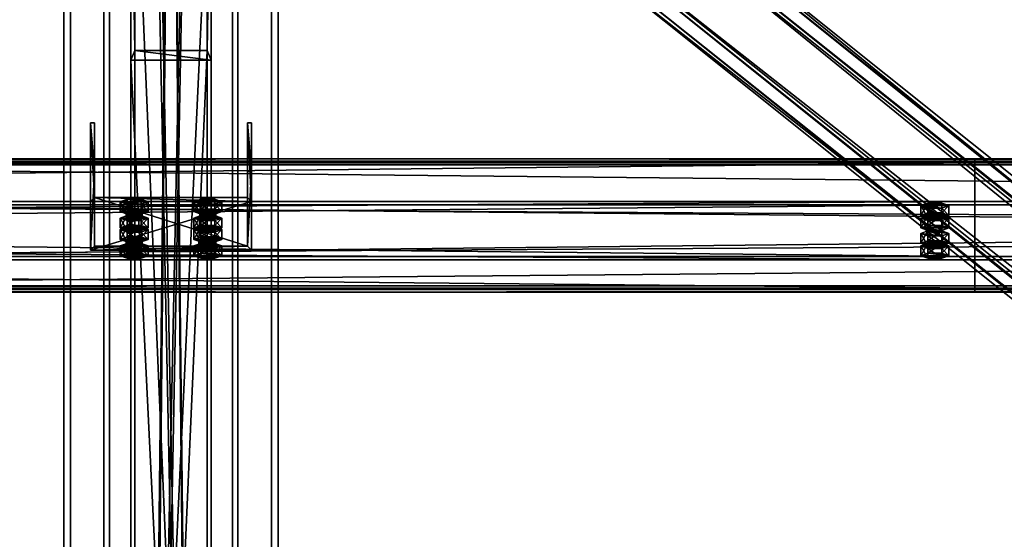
# Model space of a CAD drawing. Header units: millimetres. Extents: x -333 to 67333, y -930 to 39730.
# Tile 90 of 256: x 10987 to 11722, y 3967 to 4355. Entities that reach past the tile are written whole.
import ezdxf

# ---------------------------------------------------------------- set-up
doc = ezdxf.new("R2010")
doc.units = ezdxf.units.MM
for name, color, linetype in [('13', 7, 'Continuous'), ('5', 7, 'Continuous'), ('6', 7, 'Continuous'), ('7', 7, 'Continuous'), ('8', 7, 'Continuous'), ('95', 7, 'Continuous')]:
    doc.layers.add(name, color=color, linetype=linetype)

msp = doc.modelspace()

# ---------------------------------------------------------------- meshes
at = {"layer": '13', "color": 30}
mesh = msp.add_polyface(dxfattribs=at)
corners = [(11700.01, 4248.32, 4335.28), (11700.01, 4175.93, 4319.89), (4900.01, 4175.93, 4319.89), (4900.01, 4248.32, 4335.28), (11700.01, 4217.1, 4126.22), (4900.01, 4217.1, 4126.22), (11700.01, 4156.45, 4113.33), (4900.01, 4156.45, 4113.33), (11700.01, 4153.75, 4126.05), (4900.01, 4153.75, 4126.05), (11700.01, 4151.8, 4125.63), (4900.01, 4151.8, 4125.63), (11700.01, 4154.91, 4110.96), (4900.01, 4154.91, 4110.96), (11700.01, 4219.47, 4124.68), (4900.01, 4219.47, 4124.68), (11700.01, 4178.31, 4318.35), (4900.01, 4178.31, 4318.35), (11700.01, 4246.78, 4332.91), (4900.01, 4246.78, 4332.91), (11700.01, 4249.48, 4320.19), (4900.01, 4249.48, 4320.19), (11700.01, 4251.44, 4320.61), (4900.01, 4251.44, 4320.61)]
mesh.append_faces([[corners[k] for k in face] for face in [(0, 2, 3, 3), (1, 5, 2, 2), (4, 7, 5, 5), (6, 9, 7, 7), (8, 11, 9, 9), (10, 13, 11, 11), (12, 15, 13, 13), (14, 17, 15, 15), (16, 19, 17, 17), (18, 21, 19, 19), (20, 23, 21, 21), (22, 3, 23, 23), (8, 12, 10, 10), (20, 0, 22, 22), (11, 7, 9, 9)]], dxfattribs={"vtx0": -1, "color": 30})
mesh.append_faces([[corners[k] for k in face] for face in [(12, 6, 14, 14), (14, 1, 16, 16), (16, 0, 18, 18), (18, 0, 20, 20), (3, 19, 23, 23), (19, 2, 17, 17), (17, 2, 15, 15), (15, 5, 13, 13)]], dxfattribs={"vtx0": -1, "vtx1": -1, "color": 30})
mesh.append_faces([[corners[k] for k in face] for face in [(12, 8, 6, 6), (14, 6, 4, 4), (14, 4, 1, 1), (16, 1, 0, 0), (7, 11, 13, 13), (19, 3, 2, 2), (15, 2, 5, 5), (13, 5, 7, 7)]], dxfattribs={"vtx0": -1, "vtx2": -1, "vtx3": -1, "color": 30})
mesh.append_faces([[corners[k] for k in face] for face in [(21, 23, 19, 19)]], dxfattribs={"vtx1": -1, "color": 30})
mesh.append_faces([[corners[k] for k in face] for face in [(0, 1, 2, 2), (1, 4, 5, 5), (4, 6, 7, 7), (6, 8, 9, 9), (8, 10, 11, 11), (10, 12, 13, 13), (12, 14, 15, 15), (14, 16, 17, 17), (16, 18, 19, 19), (18, 20, 21, 21), (20, 22, 23, 23), (22, 0, 3, 3)]], dxfattribs={"vtx2": -1, "vtx3": -1, "color": 30})
mesh = msp.add_polyface(dxfattribs=at)
corners = [(17300.01, 4248.32, 4335.28), (17300.01, 4175.93, 4319.89), (10500.01, 4175.93, 4319.89), (10500.01, 4248.32, 4335.28), (17300.01, 4217.1, 4126.22), (10500.01, 4217.1, 4126.22), (17300.01, 4156.45, 4113.33), (10500.01, 4156.45, 4113.33), (17300.01, 4153.75, 4126.05), (10500.01, 4153.75, 4126.05), (17300.01, 4151.8, 4125.63), (10500.01, 4151.8, 4125.63), (17300.01, 4154.91, 4110.96), (10500.01, 4154.91, 4110.96), (17300.01, 4219.47, 4124.68), (10500.01, 4219.47, 4124.68), (17300.01, 4178.31, 4318.35), (10500.01, 4178.31, 4318.35), (17300.01, 4246.78, 4332.91), (10500.01, 4246.78, 4332.91), (17300.01, 4249.48, 4320.19), (10500.01, 4249.48, 4320.19), (17300.01, 4251.44, 4320.61), (10500.01, 4251.44, 4320.61)]
mesh.append_faces([[corners[k] for k in face] for face in [(0, 2, 3, 3), (1, 5, 2, 2), (4, 7, 5, 5), (6, 9, 7, 7), (8, 11, 9, 9), (10, 13, 11, 11), (12, 15, 13, 13), (14, 17, 15, 15), (16, 19, 17, 17), (18, 21, 19, 19), (20, 23, 21, 21), (22, 3, 23, 23), (8, 12, 10, 10), (20, 0, 22, 22), (11, 7, 9, 9)]], dxfattribs={"vtx0": -1, "color": 30})
mesh.append_faces([[corners[k] for k in face] for face in [(12, 6, 14, 14), (14, 1, 16, 16), (16, 0, 18, 18), (18, 0, 20, 20), (3, 19, 23, 23), (19, 2, 17, 17), (17, 2, 15, 15), (15, 5, 13, 13)]], dxfattribs={"vtx0": -1, "vtx1": -1, "color": 30})
mesh.append_faces([[corners[k] for k in face] for face in [(12, 8, 6, 6), (14, 6, 4, 4), (14, 4, 1, 1), (16, 1, 0, 0), (7, 11, 13, 13), (19, 3, 2, 2), (15, 2, 5, 5), (13, 5, 7, 7)]], dxfattribs={"vtx0": -1, "vtx2": -1, "vtx3": -1, "color": 30})
mesh.append_faces([[corners[k] for k in face] for face in [(21, 23, 19, 19)]], dxfattribs={"vtx1": -1, "color": 30})
mesh.append_faces([[corners[k] for k in face] for face in [(0, 1, 2, 2), (1, 4, 5, 5), (4, 6, 7, 7), (6, 8, 9, 9), (8, 10, 11, 11), (10, 12, 13, 13), (12, 14, 15, 15), (14, 16, 17, 17), (16, 18, 19, 19), (18, 20, 21, 21), (20, 22, 23, 23), (22, 0, 3, 3)]], dxfattribs={"vtx2": -1, "vtx3": -1, "color": 30})
at = {"layer": '5', "color": 131}
mesh = msp.add_polyface(dxfattribs=at)
corners = [(11146, 185.3, 2984), (11054, 185.3, 2984), (11054, 9385, 2984), (11146, 9385, 2984), (11054, 185.3, 3076), (11054, 9385, 3076), (11146, 185.3, 3076), (11146, 9385, 3076), (11150, 185.3, 2980), (11150, 185.3, 3080), (11150, 9385, 3080), (11150, 9385, 2980), (11050, 185.3, 3080), (11050, 9385, 3080), (11050, 185.3, 2980), (11050, 9385, 2980)]
mesh.append_faces([[corners[k] for k in face] for face in [(0, 2, 3, 3), (1, 5, 2, 2), (4, 7, 5, 5), (6, 3, 7, 7), (8, 10, 11, 11), (9, 13, 10, 10), (12, 15, 13, 13), (14, 11, 15, 15)]], dxfattribs={"vtx0": -1, "color": 131})
mesh.append_faces([[corners[k] for k in face] for face in [(9, 6, 12, 12), (6, 8, 0, 0), (0, 8, 1, 1), (12, 4, 14, 14), (4, 12, 6, 6), (14, 1, 8, 8), (11, 3, 15, 15), (3, 10, 7, 7), (7, 10, 5, 5), (15, 2, 13, 13), (2, 15, 3, 3), (13, 5, 10, 10)]], dxfattribs={"vtx0": -1, "vtx1": -1, "color": 131})
mesh.append_faces([[corners[k] for k in face] for face in [(6, 9, 8, 8), (14, 4, 1, 1), (3, 11, 10, 10), (13, 2, 5, 5)]], dxfattribs={"vtx0": -1, "vtx2": -1, "vtx3": -1, "color": 131})
mesh.append_faces([[corners[k] for k in face] for face in [(0, 1, 2, 2), (1, 4, 5, 5), (4, 6, 7, 7), (6, 0, 3, 3), (8, 9, 10, 10), (9, 12, 13, 13), (12, 14, 15, 15), (14, 8, 11, 11)]], dxfattribs={"vtx2": -1, "vtx3": -1, "color": 131})
at = {"layer": '6', "color": 2}
mesh = msp.add_polyface(dxfattribs=at)
corners = [(11025, 7914.78, 4751.68), (11175, 7914.78, 4751.68), (11175, 175.3, 3106.65), (11025, 175.3, 3106.65), (11175, 7883.59, 4898.4), (11175, 25.3, 3228.12), (11025, 7883.59, 4898.4), (11025, 25.3, 3228.12), (11020, 7915.82, 4746.79), (11020, 7882.55, 4903.29), (11020, 20.3, 3232.17), (11020, 180.3, 3102.61), (11180, 7882.55, 4903.29), (11180, 20.3, 3232.17), (11180, 7915.82, 4746.79), (11180, 180.3, 3102.61)]
mesh.append_faces([[corners[k] for k in face] for face in [(0, 2, 3, 3), (1, 5, 2, 2), (4, 7, 5, 5), (6, 3, 7, 7), (8, 10, 11, 11), (9, 13, 10, 10), (12, 15, 13, 13), (14, 11, 15, 15)]], dxfattribs={"vtx0": -1, "color": 2})
mesh.append_faces([[corners[k] for k in face] for face in [(9, 6, 12, 12), (6, 8, 0, 0), (0, 8, 1, 1), (12, 4, 14, 14), (4, 12, 6, 6), (14, 1, 8, 8), (11, 3, 15, 15), (3, 10, 7, 7), (7, 10, 5, 5), (15, 2, 13, 13), (2, 15, 3, 3), (13, 5, 10, 10)]], dxfattribs={"vtx0": -1, "vtx1": -1, "color": 2})
mesh.append_faces([[corners[k] for k in face] for face in [(6, 9, 8, 8), (14, 4, 1, 1), (3, 11, 10, 10), (13, 2, 5, 5)]], dxfattribs={"vtx0": -1, "vtx2": -1, "vtx3": -1, "color": 2})
mesh.append_faces([[corners[k] for k in face] for face in [(0, 1, 2, 2), (1, 4, 5, 5), (4, 6, 7, 7), (6, 0, 3, 3), (8, 9, 10, 10), (9, 12, 13, 13), (12, 14, 15, 15), (14, 8, 11, 11)]], dxfattribs={"vtx2": -1, "vtx3": -1, "color": 2})
at = {"layer": '7', "color": 6}
mesh = msp.add_polyface(dxfattribs=at)
corners = [(11040.01, 4183.09, 4295.86), (11160.01, 4183.09, 4295.86), (11160.01, 4219.47, 4124.68), (11040.01, 4219.47, 4124.68), (11160.01, 4241.78, 4308.33), (11160.01, 4278.16, 4137.15), (11157.01, 4241.78, 4308.33), (11157.01, 4278.16, 4137.15), (11157.01, 4186.02, 4296.48), (11157.01, 4222.41, 4125.3), (11043.01, 4186.02, 4296.48), (11043.01, 4222.41, 4125.3), (11043.01, 4241.78, 4308.33), (11043.01, 4278.16, 4137.15), (11040.01, 4241.78, 4308.33), (11040.01, 4278.16, 4137.15)]
mesh.append_faces([[corners[k] for k in face] for face in [(0, 2, 3, 3), (1, 5, 2, 2), (4, 7, 5, 5), (6, 9, 7, 7), (8, 11, 9, 9), (10, 13, 11, 11), (12, 15, 13, 13), (14, 3, 15, 15), (12, 0, 14, 14), (7, 2, 5, 5)]], dxfattribs={"vtx0": -1, "color": 6})
mesh.append_faces([[corners[k] for k in face] for face in [(1, 8, 4, 4), (8, 0, 10, 10), (10, 0, 12, 12), (3, 11, 15, 15), (11, 2, 9, 9), (9, 2, 7, 7)]], dxfattribs={"vtx0": -1, "vtx1": -1, "color": 6})
mesh.append_faces([[corners[k] for k in face] for face in [(8, 1, 0, 0), (11, 3, 2, 2)]], dxfattribs={"vtx0": -1, "vtx2": -1, "vtx3": -1, "color": 6})
mesh.append_faces([[corners[k] for k in face] for face in [(6, 4, 8, 8), (13, 15, 11, 11)]], dxfattribs={"vtx1": -1, "color": 6})
mesh.append_faces([[corners[k] for k in face] for face in [(0, 1, 2, 2), (1, 4, 5, 5), (4, 6, 7, 7), (6, 8, 9, 9), (8, 10, 11, 11), (10, 12, 13, 13), (12, 14, 15, 15), (14, 0, 3, 3)]], dxfattribs={"vtx2": -1, "vtx3": -1, "color": 6})
at = {"layer": '8', "color": 253}
mesh = msp.add_polyface(dxfattribs=at)
corners = [(11073, 4507.16, 4022.28), (11127, 4507.16, 4022.28), (11127, 3230.36, 3080), (11073, 3230.36, 3080), (11127, 4332.13, 3985.08), (11127, 3105.74, 3080), (11073, 4332.13, 3985.08), (11073, 3105.74, 3080), (11070, 4514.26, 4023.79), (11070, 4325.04, 3983.57), (11070, 3100.69, 3080), (11070, 3235.41, 3080), (11130, 4325.04, 3983.57), (11130, 3100.69, 3080), (11130, 4514.26, 4023.79), (11130, 3235.41, 3080)]
mesh.append_faces([[corners[k] for k in face] for face in [(0, 2, 3, 3), (1, 5, 2, 2), (4, 7, 5, 5), (6, 3, 7, 7), (8, 10, 11, 11), (9, 13, 10, 10), (12, 15, 13, 13), (14, 11, 15, 15)]], dxfattribs={"vtx0": -1, "color": 253})
mesh.append_faces([[corners[k] for k in face] for face in [(9, 6, 12, 12), (6, 8, 0, 0), (0, 8, 1, 1), (12, 4, 14, 14), (4, 12, 6, 6), (14, 1, 8, 8), (11, 3, 15, 15), (3, 10, 7, 7), (7, 10, 5, 5), (15, 2, 13, 13), (2, 15, 3, 3), (13, 5, 10, 10)]], dxfattribs={"vtx0": -1, "vtx1": -1, "color": 253})
mesh.append_faces([[corners[k] for k in face] for face in [(6, 9, 8, 8), (14, 4, 1, 1), (3, 11, 10, 10), (13, 2, 5, 5)]], dxfattribs={"vtx0": -1, "vtx2": -1, "vtx3": -1, "color": 253})
mesh.append_faces([[corners[k] for k in face] for face in [(0, 1, 2, 2), (1, 4, 5, 5), (4, 6, 7, 7), (6, 0, 3, 3), (8, 9, 10, 10), (9, 12, 13, 13), (12, 14, 15, 15), (14, 8, 11, 11)]], dxfattribs={"vtx2": -1, "vtx3": -1, "color": 253})
mesh = msp.add_polyface(dxfattribs=at)
corners = [(16527.93, 397.05, 3192.64), (16493.76, 356.15, 3183.94), (11406.72, 4423.29, 4048.41), (11440.89, 4464.19, 4057.11), (16493.76, 340.77, 3256.33), (11406.72, 4407.91, 4120.8), (16527.93, 381.67, 3265.02), (11440.89, 4448.81, 4129.49), (16529.83, 399.95, 3190.18), (16529.83, 383.31, 3268.44), (11442.79, 4450.45, 4132.91), (11442.79, 4467.09, 4054.65), (16491.86, 337.87, 3258.78), (11404.82, 4405.01, 4123.25), (16491.86, 354.51, 3180.53), (11404.82, 4421.65, 4045)]
mesh.append_faces([[corners[k] for k in face] for face in [(0, 2, 3, 3), (1, 5, 2, 2), (4, 7, 5, 5), (6, 3, 7, 7), (8, 10, 11, 11), (9, 13, 10, 10), (12, 15, 13, 13), (14, 11, 15, 15)]], dxfattribs={"vtx0": -1, "color": 253})
mesh.append_faces([[corners[k] for k in face] for face in [(9, 6, 12, 12), (6, 8, 0, 0), (0, 8, 1, 1), (12, 4, 14, 14), (4, 12, 6, 6), (14, 1, 8, 8), (3, 10, 7, 7), (7, 10, 5, 5), (15, 2, 13, 13)]], dxfattribs={"vtx0": -1, "vtx1": -1, "color": 253})
mesh.append_faces([[corners[k] for k in face] for face in [(6, 9, 8, 8), (14, 4, 1, 1), (11, 3, 2, 2), (3, 11, 10, 10), (5, 10, 13, 13), (2, 15, 11, 11), (13, 2, 5, 5)]], dxfattribs={"vtx0": -1, "vtx2": -1, "vtx3": -1, "color": 253})
mesh.append_faces([[corners[k] for k in face] for face in [(0, 1, 2, 2), (1, 4, 5, 5), (4, 6, 7, 7), (6, 0, 3, 3), (8, 9, 10, 10), (9, 12, 13, 13), (12, 14, 15, 15), (14, 8, 11, 11)]], dxfattribs={"vtx2": -1, "vtx3": -1, "color": 253})
at = {"layer": '95', "color": 20}
mesh = msp.add_polyface(dxfattribs=at)
corners = [(11066.51, 4207.12, 4173.17), (11067.31, 4212.63, 4171.28), (11066.51, 4212.01, 4174.21), (11067.31, 4207.74, 4170.24), (11069.51, 4208.2, 4168.09), (11069.51, 4213.09, 4169.13), (11072.51, 4208.37, 4167.3), (11072.51, 4213.26, 4168.34), (11075.51, 4208.2, 4168.09), (11075.51, 4213.09, 4169.13), (11077.71, 4207.74, 4170.24), (11077.71, 4212.63, 4171.28), (11078.51, 4212.01, 4174.21), (11078.51, 4207.12, 4173.17), (11077.71, 4211.39, 4177.15), (11067.31, 4206.5, 4176.11), (11067.31, 4211.39, 4177.15), (11072.51, 4210.76, 4180.08), (11069.51, 4210.93, 4179.29), (11075.51, 4210.93, 4179.29), (11062.12, 4212.01, 4174.21), (11067.31, 4213.88, 4165.41), (11067.31, 4221.22, 4166.97), (11062.12, 4219.35, 4175.77), (11077.71, 4213.88, 4165.41), (11077.71, 4221.22, 4166.97), (11082.9, 4212.01, 4174.21), (11082.9, 4219.35, 4175.77), (11077.71, 4210.14, 4183.02), (11077.71, 4217.48, 4184.57), (11067.31, 4210.14, 4183.02), (11067.31, 4217.48, 4184.57)]
mesh.append_faces([[corners[k] for k in face] for face in [(0, 1, 2, 2), (3, 5, 1, 1), (4, 7, 5, 5), (6, 9, 7, 7), (8, 11, 9, 9), (10, 12, 11, 11), (13, 14, 12, 12), (15, 2, 16, 16), (16, 17, 18, 18), (11, 7, 9, 9), (20, 22, 23, 23), (21, 25, 22, 22), (24, 27, 25, 25), (26, 29, 27, 27), (28, 31, 29, 29), (30, 23, 31, 31), (21, 26, 24, 24), (28, 20, 30, 30), (23, 29, 31, 31), (27, 22, 25, 25)]], dxfattribs={"vtx0": -1, "color": 20})
mesh.append_faces([[corners[k] for k in face] for face in [(17, 16, 19, 19), (19, 2, 14, 14), (14, 1, 12, 12), (12, 5, 11, 11), (26, 20, 28, 28), (29, 23, 27, 27)]], dxfattribs={"vtx0": -1, "vtx1": -1, "color": 20})
mesh.append_faces([[corners[k] for k in face] for face in [(19, 16, 2, 2), (14, 2, 1, 1), (12, 1, 5, 5), (11, 5, 7, 7), (26, 21, 20, 20), (27, 23, 22, 22)]], dxfattribs={"vtx0": -1, "vtx2": -1, "vtx3": -1, "color": 20})
mesh.append_faces([[corners[k] for k in face] for face in [(3, 4, 5, 5), (4, 6, 7, 7), (6, 8, 9, 9), (8, 10, 11, 11), (20, 21, 22, 22), (21, 24, 25, 25), (24, 26, 27, 27), (26, 28, 29, 29), (28, 30, 31, 31), (30, 20, 23, 23)]], dxfattribs={"vtx2": -1, "vtx3": -1, "color": 20})
mesh = msp.add_polyface(dxfattribs=at)
corners = [(11121.51, 4207.12, 4173.17), (11122.31, 4212.63, 4171.28), (11121.51, 4212.01, 4174.21), (11122.31, 4207.74, 4170.24), (11124.51, 4208.2, 4168.09), (11124.51, 4213.09, 4169.13), (11127.51, 4208.37, 4167.3), (11127.51, 4213.26, 4168.34), (11130.51, 4208.2, 4168.09), (11130.51, 4213.09, 4169.13), (11132.71, 4207.74, 4170.24), (11132.71, 4212.63, 4171.28), (11133.51, 4212.01, 4174.21), (11133.51, 4207.12, 4173.17), (11132.71, 4211.39, 4177.15), (11122.31, 4206.5, 4176.11), (11122.31, 4211.39, 4177.15), (11127.51, 4210.76, 4180.08), (11124.51, 4210.93, 4179.29), (11130.51, 4210.93, 4179.29), (11117.12, 4212.01, 4174.21), (11122.31, 4213.88, 4165.41), (11122.31, 4221.22, 4166.97), (11117.12, 4219.35, 4175.77), (11132.71, 4213.88, 4165.41), (11132.71, 4221.22, 4166.97), (11137.9, 4212.01, 4174.21), (11137.9, 4219.35, 4175.77), (11132.71, 4210.14, 4183.02), (11132.71, 4217.48, 4184.57), (11122.31, 4210.14, 4183.02), (11122.31, 4217.48, 4184.57)]
mesh.append_faces([[corners[k] for k in face] for face in [(0, 1, 2, 2), (3, 5, 1, 1), (4, 7, 5, 5), (6, 9, 7, 7), (8, 11, 9, 9), (10, 12, 11, 11), (13, 14, 12, 12), (15, 2, 16, 16), (16, 17, 18, 18), (11, 7, 9, 9), (20, 22, 23, 23), (21, 25, 22, 22), (24, 27, 25, 25), (26, 29, 27, 27), (28, 31, 29, 29), (30, 23, 31, 31), (21, 26, 24, 24), (28, 20, 30, 30), (23, 29, 31, 31), (27, 22, 25, 25)]], dxfattribs={"vtx0": -1, "color": 20})
mesh.append_faces([[corners[k] for k in face] for face in [(17, 16, 19, 19), (19, 2, 14, 14), (14, 1, 12, 12), (12, 5, 11, 11), (26, 20, 28, 28), (29, 23, 27, 27)]], dxfattribs={"vtx0": -1, "vtx1": -1, "color": 20})
mesh.append_faces([[corners[k] for k in face] for face in [(19, 16, 2, 2), (14, 2, 1, 1), (12, 1, 5, 5), (11, 5, 7, 7), (26, 21, 20, 20), (27, 23, 22, 22)]], dxfattribs={"vtx0": -1, "vtx2": -1, "vtx3": -1, "color": 20})
mesh.append_faces([[corners[k] for k in face] for face in [(3, 4, 5, 5), (4, 6, 7, 7), (6, 8, 9, 9), (8, 10, 11, 11), (20, 21, 22, 22), (21, 24, 25, 25), (24, 26, 27, 27), (26, 28, 29, 29), (28, 30, 31, 31), (30, 20, 23, 23)]], dxfattribs={"vtx2": -1, "vtx3": -1, "color": 20})
mesh = msp.add_polyface(dxfattribs=at)
corners = [(11664.01, 4186.33, 4270.99), (11664.81, 4186.95, 4268.05), (11664.81, 4188.91, 4268.47), (11664.01, 4188.29, 4271.4), (11667.01, 4187.41, 4265.9), (11667.01, 4189.37, 4266.32), (11670.01, 4187.58, 4265.12), (11670.01, 4189.53, 4265.53), (11673.01, 4187.41, 4265.9), (11673.01, 4189.37, 4266.32), (11675.21, 4186.95, 4268.05), (11675.21, 4188.91, 4268.47), (11676.01, 4186.33, 4270.99), (11676.01, 4188.29, 4271.4), (11675.21, 4185.71, 4273.92), (11675.21, 4187.66, 4274.34), (11673.01, 4185.25, 4276.07), (11673.01, 4187.21, 4276.49), (11670.01, 4185.08, 4276.86), (11670.01, 4187.04, 4277.27), (11667.01, 4185.25, 4276.07), (11667.01, 4187.21, 4276.49), (11664.81, 4185.71, 4273.92), (11664.81, 4187.66, 4274.34), (11659.62, 4188.29, 4271.4), (11664.81, 4190.16, 4262.6), (11664.81, 4197.49, 4264.16), (11659.62, 4195.62, 4272.96), (11675.21, 4190.16, 4262.6), (11675.21, 4197.49, 4264.16), (11680.4, 4188.29, 4271.4), (11680.4, 4195.62, 4272.96), (11675.21, 4186.41, 4280.21), (11675.21, 4193.75, 4281.77), (11664.81, 4186.41, 4280.21), (11664.81, 4193.75, 4281.77), (11659.62, 4178.99, 4269.43), (11664.81, 4180.86, 4260.62), (11664.81, 4188.2, 4262.18), (11659.62, 4186.33, 4270.99), (11675.21, 4180.86, 4260.62), (11675.21, 4188.2, 4262.18), (11680.4, 4178.99, 4269.43), (11680.4, 4186.33, 4270.99), (11675.21, 4177.12, 4278.23), (11675.21, 4184.46, 4279.79), (11664.81, 4177.12, 4278.23), (11664.81, 4184.46, 4279.79), (11664.01, 4207.12, 4173.17), (11664.81, 4207.74, 4170.24), (11664.81, 4209.7, 4170.65), (11664.01, 4209.08, 4173.59), (11667.01, 4208.2, 4168.09), (11667.01, 4210.16, 4168.51), (11670.01, 4208.37, 4167.3), (11670.01, 4210.32, 4167.72), (11673.01, 4208.2, 4168.09), (11673.01, 4210.16, 4168.51), (11675.21, 4207.74, 4170.24), (11675.21, 4209.7, 4170.65), (11676.01, 4207.12, 4173.17), (11676.01, 4209.08, 4173.59), (11675.21, 4206.5, 4176.11), (11675.21, 4208.45, 4176.52), (11673.01, 4206.04, 4178.26), (11673.01, 4208, 4178.67), (11670.01, 4205.87, 4179.04), (11670.01, 4207.83, 4179.46), (11667.01, 4206.04, 4178.26), (11667.01, 4208, 4178.67), (11664.81, 4206.5, 4176.11), (11664.81, 4208.45, 4176.52), (11659.62, 4209.08, 4173.59), (11664.81, 4210.95, 4164.78), (11664.81, 4218.28, 4166.34), (11659.62, 4216.41, 4175.15), (11675.21, 4210.95, 4164.78), (11675.21, 4218.28, 4166.34), (11680.4, 4209.08, 4173.59), (11680.4, 4216.41, 4175.15), (11675.21, 4207.21, 4182.39), (11675.21, 4214.54, 4183.95), (11664.81, 4207.21, 4182.39), (11664.81, 4214.54, 4183.95), (11659.62, 4199.78, 4171.61), (11664.81, 4201.66, 4162.81), (11664.81, 4208.99, 4164.37), (11659.62, 4207.12, 4173.17), (11675.21, 4201.66, 4162.81), (11675.21, 4208.99, 4164.37), (11680.4, 4199.78, 4171.61), (11680.4, 4207.12, 4173.17), (11675.21, 4197.91, 4180.42), (11675.21, 4205.25, 4181.98), (11664.81, 4197.91, 4180.42), (11664.81, 4205.25, 4181.98)]
mesh.append_faces([[corners[k] for k in face] for face in [(0, 2, 3, 3), (1, 5, 2, 2), (4, 7, 5, 5), (6, 9, 7, 7), (8, 11, 9, 9), (10, 13, 11, 11), (12, 15, 13, 13), (14, 17, 15, 15), (16, 19, 17, 17), (18, 21, 19, 19), (20, 23, 21, 21), (22, 3, 23, 23), (6, 10, 8, 8), (18, 22, 20, 20), (23, 19, 21, 21), (11, 7, 9, 9), (24, 26, 27, 27), (25, 29, 26, 26), (28, 31, 29, 29), (30, 33, 31, 31), (32, 35, 33, 33), (34, 27, 35, 35), (25, 30, 28, 28), (32, 24, 34, 34), (27, 33, 35, 35), (31, 26, 29, 29), (36, 38, 39, 39), (37, 41, 38, 38), (40, 43, 41, 41), (42, 45, 43, 43), (44, 47, 45, 45), (46, 39, 47, 47), (37, 42, 40, 40), (44, 36, 46, 46), (39, 45, 47, 47), (43, 38, 41, 41), (48, 50, 51, 51), (49, 53, 50, 50), (52, 55, 53, 53), (54, 57, 55, 55), (56, 59, 57, 57), (58, 61, 59, 59), (60, 63, 61, 61), (62, 65, 63, 63), (64, 67, 65, 65), (66, 69, 67, 67), (68, 71, 69, 69), (70, 51, 71, 71), (54, 58, 56, 56), (66, 70, 68, 68), (71, 67, 69, 69), (59, 55, 57, 57), (72, 74, 75, 75), (73, 77, 74, 74), (76, 79, 77, 77), (78, 81, 79, 79), (80, 83, 81, 81), (82, 75, 83, 83), (73, 78, 76, 76), (80, 72, 82, 82), (75, 81, 83, 83), (79, 74, 77, 77), (84, 86, 87, 87), (85, 89, 86, 86), (88, 91, 89, 89), (90, 93, 91, 91), (92, 95, 93, 93), (94, 87, 95, 95), (85, 90, 88, 88), (92, 84, 94, 94), (87, 93, 95, 95), (91, 86, 89, 89)]], dxfattribs={"vtx0": -1, "color": 20})
mesh.append_faces([[corners[k] for k in face] for face in [(10, 4, 12, 12), (12, 1, 14, 14), (14, 0, 16, 16), (16, 22, 18, 18), (19, 23, 17, 17), (17, 3, 15, 15), (15, 2, 13, 13), (13, 5, 11, 11), (30, 24, 32, 32), (33, 26, 31, 31), (42, 36, 44, 44), (45, 39, 43, 43), (58, 52, 60, 60), (60, 49, 62, 62), (62, 48, 64, 64), (64, 70, 66, 66), (67, 71, 65, 65), (65, 51, 63, 63), (63, 50, 61, 61), (61, 53, 59, 59), (78, 72, 80, 80), (81, 75, 79, 79), (90, 84, 92, 92), (93, 87, 91, 91)]], dxfattribs={"vtx0": -1, "vtx1": -1, "color": 20})
mesh.append_faces([[corners[k] for k in face] for face in [(10, 6, 4, 4), (12, 4, 1, 1), (14, 1, 0, 0), (16, 0, 22, 22), (17, 23, 3, 3), (15, 3, 2, 2), (13, 2, 5, 5), (11, 5, 7, 7), (30, 25, 24, 24), (33, 27, 26, 26), (42, 37, 36, 36), (43, 39, 38, 38), (58, 54, 52, 52), (60, 52, 49, 49), (62, 49, 48, 48), (64, 48, 70, 70), (65, 71, 51, 51), (63, 51, 50, 50), (61, 50, 53, 53), (59, 53, 55, 55), (78, 73, 72, 72), (79, 75, 74, 74), (90, 85, 84, 84), (91, 87, 86, 86)]], dxfattribs={"vtx0": -1, "vtx2": -1, "vtx3": -1, "color": 20})
mesh.append_faces([[corners[k] for k in face] for face in [(0, 1, 2, 2), (1, 4, 5, 5), (4, 6, 7, 7), (6, 8, 9, 9), (8, 10, 11, 11), (10, 12, 13, 13), (12, 14, 15, 15), (14, 16, 17, 17), (16, 18, 19, 19), (18, 20, 21, 21), (20, 22, 23, 23), (22, 0, 3, 3), (24, 25, 26, 26), (25, 28, 29, 29), (28, 30, 31, 31), (30, 32, 33, 33), (32, 34, 35, 35), (34, 24, 27, 27), (36, 37, 38, 38), (37, 40, 41, 41), (40, 42, 43, 43), (42, 44, 45, 45), (44, 46, 47, 47), (46, 36, 39, 39), (48, 49, 50, 50), (49, 52, 53, 53), (52, 54, 55, 55), (54, 56, 57, 57), (56, 58, 59, 59), (58, 60, 61, 61), (60, 62, 63, 63), (62, 64, 65, 65), (64, 66, 67, 67), (66, 68, 69, 69), (68, 70, 71, 71), (70, 48, 51, 51), (72, 73, 74, 74), (73, 76, 77, 77), (76, 78, 79, 79), (78, 80, 81, 81), (80, 82, 83, 83), (82, 72, 75, 75), (84, 85, 86, 86), (85, 88, 89, 89), (88, 90, 91, 91), (90, 92, 93, 93), (92, 94, 95, 95), (94, 84, 87, 87)]], dxfattribs={"vtx2": -1, "vtx3": -1, "color": 20})
mesh = msp.add_polyface(dxfattribs=at)
corners = [(11082.9, 4198.56, 4273.59), (11062.12, 4198.56, 4273.59), (11067.31, 4200.43, 4264.78), (11077.71, 4200.43, 4264.78), (11066.51, 4207.12, 4173.17), (11067.31, 4207.74, 4170.24), (11067.31, 4212.63, 4171.28), (11077.71, 4207.74, 4170.24), (11078.51, 4207.12, 4173.17), (11078.51, 4212.01, 4174.21), (11077.71, 4206.5, 4176.11), (11077.71, 4211.39, 4177.15), (11075.51, 4206.04, 4178.26), (11075.51, 4210.93, 4179.29), (11072.51, 4205.87, 4179.04), (11072.51, 4210.76, 4180.08), (11069.51, 4206.04, 4178.26), (11069.51, 4210.93, 4179.29), (11067.31, 4206.5, 4176.11), (11067.31, 4211.39, 4177.15), (11066.51, 4212.01, 4174.21), (11069.51, 4208.2, 4168.09), (11075.51, 4208.2, 4168.09), (11072.51, 4208.37, 4167.3), (11062.12, 4199.78, 4171.61), (11067.31, 4201.66, 4162.81), (11067.31, 4208.99, 4164.37), (11062.12, 4207.12, 4173.17), (11077.71, 4201.66, 4162.81), (11077.71, 4208.99, 4164.37), (11082.9, 4199.78, 4171.61), (11082.9, 4207.12, 4173.17), (11077.71, 4197.91, 4180.42), (11077.71, 4205.25, 4181.98), (11067.31, 4197.91, 4180.42), (11067.31, 4205.25, 4181.98)]
mesh.append_faces([[corners[k] for k in face] for face in [(0, 2, 3, 3), (10, 13, 11, 11), (12, 15, 13, 13), (14, 17, 15, 15), (16, 19, 17, 17), (21, 22, 23, 23), (12, 16, 14, 14), (24, 26, 27, 27), (25, 29, 26, 26), (28, 31, 29, 29), (30, 33, 31, 31), (32, 35, 33, 33), (34, 27, 35, 35), (25, 30, 28, 28), (27, 33, 35, 35), (31, 26, 29, 29)]], dxfattribs={"vtx0": -1, "color": 20})
mesh.append_faces([[corners[k] for k in face] for face in [(22, 21, 7, 7), (7, 21, 8, 8), (8, 5, 10, 10), (10, 4, 12, 12), (33, 27, 31, 31)]], dxfattribs={"vtx0": -1, "vtx1": -1, "color": 20})
mesh.append_faces([[corners[k] for k in face] for face in [(0, 1, 2, 2), (8, 21, 5, 5), (10, 5, 4, 4), (12, 4, 18, 18), (12, 18, 16, 16), (30, 25, 24, 24), (31, 27, 26, 26)]], dxfattribs={"vtx0": -1, "vtx2": -1, "vtx3": -1, "color": 20})
mesh.append_faces([[corners[k] for k in face] for face in [(4, 5, 6, 6), (7, 8, 9, 9), (8, 10, 11, 11), (10, 12, 13, 13), (12, 14, 15, 15), (14, 16, 17, 17), (16, 18, 19, 19), (18, 4, 20, 20), (24, 25, 26, 26), (25, 28, 29, 29), (28, 30, 31, 31), (30, 32, 33, 33), (32, 34, 35, 35), (34, 24, 27, 27)]], dxfattribs={"vtx2": -1, "vtx3": -1, "color": 20})
mesh = msp.add_polyface(dxfattribs=at)
corners = [(11137.9, 4198.56, 4273.59), (11117.12, 4198.56, 4273.59), (11122.31, 4200.43, 4264.78), (11132.71, 4200.43, 4264.78), (11121.51, 4207.12, 4173.17), (11122.31, 4207.74, 4170.24), (11122.31, 4212.63, 4171.28), (11132.71, 4207.74, 4170.24), (11133.51, 4207.12, 4173.17), (11133.51, 4212.01, 4174.21), (11132.71, 4206.5, 4176.11), (11132.71, 4211.39, 4177.15), (11130.51, 4206.04, 4178.26), (11130.51, 4210.93, 4179.29), (11127.51, 4205.87, 4179.04), (11127.51, 4210.76, 4180.08), (11124.51, 4206.04, 4178.26), (11124.51, 4210.93, 4179.29), (11122.31, 4206.5, 4176.11), (11122.31, 4211.39, 4177.15), (11121.51, 4212.01, 4174.21), (11124.51, 4208.2, 4168.09), (11130.51, 4208.2, 4168.09), (11127.51, 4208.37, 4167.3), (11117.12, 4199.78, 4171.61), (11122.31, 4201.66, 4162.81), (11122.31, 4208.99, 4164.37), (11117.12, 4207.12, 4173.17), (11132.71, 4201.66, 4162.81), (11132.71, 4208.99, 4164.37), (11137.9, 4199.78, 4171.61), (11137.9, 4207.12, 4173.17), (11132.71, 4197.91, 4180.42), (11132.71, 4205.25, 4181.98), (11122.31, 4197.91, 4180.42), (11122.31, 4205.25, 4181.98)]
mesh.append_faces([[corners[k] for k in face] for face in [(0, 2, 3, 3), (10, 13, 11, 11), (12, 15, 13, 13), (14, 17, 15, 15), (16, 19, 17, 17), (21, 22, 23, 23), (12, 16, 14, 14), (24, 26, 27, 27), (25, 29, 26, 26), (28, 31, 29, 29), (30, 33, 31, 31), (32, 35, 33, 33), (34, 27, 35, 35), (25, 30, 28, 28), (27, 33, 35, 35), (31, 26, 29, 29)]], dxfattribs={"vtx0": -1, "color": 20})
mesh.append_faces([[corners[k] for k in face] for face in [(22, 21, 7, 7), (7, 5, 8, 8), (8, 4, 10, 10), (10, 4, 12, 12), (33, 27, 31, 31)]], dxfattribs={"vtx0": -1, "vtx1": -1, "color": 20})
mesh.append_faces([[corners[k] for k in face] for face in [(0, 1, 2, 2), (7, 21, 5, 5), (8, 5, 4, 4), (12, 4, 18, 18), (12, 18, 16, 16), (30, 25, 24, 24), (31, 27, 26, 26)]], dxfattribs={"vtx0": -1, "vtx2": -1, "vtx3": -1, "color": 20})
mesh.append_faces([[corners[k] for k in face] for face in [(4, 5, 6, 6), (7, 8, 9, 9), (8, 10, 11, 11), (10, 12, 13, 13), (12, 14, 15, 15), (14, 16, 17, 17), (16, 18, 19, 19), (18, 4, 20, 20), (24, 25, 26, 26), (25, 28, 29, 29), (28, 30, 31, 31), (30, 32, 33, 33), (32, 34, 35, 35), (34, 24, 27, 27)]], dxfattribs={"vtx2": -1, "vtx3": -1, "color": 20})
mesh = msp.add_polyface(dxfattribs=at)
corners = [(11066.51, 4186.33, 4270.99), (11067.31, 4191.84, 4269.09), (11066.51, 4191.22, 4272.03), (11067.31, 4186.95, 4268.05), (11069.51, 4187.41, 4265.9), (11069.51, 4192.3, 4266.94), (11072.51, 4187.58, 4265.12), (11072.51, 4192.47, 4266.16), (11075.51, 4187.41, 4265.9), (11075.51, 4192.3, 4266.94), (11077.71, 4186.95, 4268.05), (11077.71, 4191.84, 4269.09), (11078.51, 4191.22, 4272.03), (11078.51, 4186.33, 4270.99), (11077.71, 4190.6, 4274.96), (11067.31, 4185.71, 4273.92), (11067.31, 4190.6, 4274.96), (11072.51, 4189.97, 4277.9), (11069.51, 4190.14, 4277.11), (11075.51, 4190.14, 4277.11), (11062.12, 4191.22, 4272.03), (11067.31, 4193.09, 4263.22), (11067.31, 4200.43, 4264.78), (11062.12, 4198.56, 4273.59), (11077.71, 4193.09, 4263.22), (11077.71, 4200.43, 4264.78), (11082.9, 4191.22, 4272.03), (11082.9, 4198.56, 4273.59), (11077.71, 4189.35, 4280.83), (11077.71, 4196.69, 4282.39), (11067.31, 4189.35, 4280.83), (11067.31, 4196.69, 4282.39), (11082.9, 4199.78, 4171.61), (11062.12, 4199.78, 4171.61), (11077.71, 4197.91, 4180.42), (11067.31, 4197.91, 4180.42)]
mesh.append_faces([[corners[k] for k in face] for face in [(0, 1, 2, 2), (3, 5, 1, 1), (4, 7, 5, 5), (6, 9, 7, 7), (8, 11, 9, 9), (10, 12, 11, 11), (13, 14, 12, 12), (15, 2, 16, 16), (16, 17, 18, 18), (11, 7, 9, 9), (20, 22, 23, 23), (21, 25, 22, 22), (24, 27, 25, 25), (26, 29, 27, 27), (28, 31, 29, 29), (30, 23, 31, 31), (21, 26, 24, 24), (28, 20, 30, 30), (23, 29, 31, 31), (34, 33, 35, 35)]], dxfattribs={"vtx0": -1, "color": 20})
mesh.append_faces([[corners[k] for k in face] for face in [(17, 16, 19, 19), (19, 2, 14, 14), (14, 1, 12, 12), (12, 5, 11, 11), (26, 20, 28, 28), (29, 23, 27, 27), (32, 33, 34, 34)]], dxfattribs={"vtx0": -1, "vtx1": -1, "color": 20})
mesh.append_faces([[corners[k] for k in face] for face in [(19, 16, 2, 2), (14, 2, 1, 1), (12, 1, 5, 5), (11, 5, 7, 7), (26, 21, 20, 20)]], dxfattribs={"vtx0": -1, "vtx2": -1, "vtx3": -1, "color": 20})
mesh.append_faces([[corners[k] for k in face] for face in [(3, 4, 5, 5), (4, 6, 7, 7), (6, 8, 9, 9), (8, 10, 11, 11), (20, 21, 22, 22), (21, 24, 25, 25), (24, 26, 27, 27), (26, 28, 29, 29), (28, 30, 31, 31), (30, 20, 23, 23)]], dxfattribs={"vtx2": -1, "vtx3": -1, "color": 20})
mesh = msp.add_polyface(dxfattribs=at)
corners = [(11121.51, 4186.33, 4270.99), (11122.31, 4191.84, 4269.09), (11121.51, 4191.22, 4272.03), (11122.31, 4186.95, 4268.05), (11124.51, 4187.41, 4265.9), (11124.51, 4192.3, 4266.94), (11127.51, 4187.58, 4265.12), (11127.51, 4192.47, 4266.16), (11130.51, 4187.41, 4265.9), (11130.51, 4192.3, 4266.94), (11132.71, 4186.95, 4268.05), (11132.71, 4191.84, 4269.09), (11133.51, 4191.22, 4272.03), (11133.51, 4186.33, 4270.99), (11132.71, 4190.6, 4274.96), (11122.31, 4185.71, 4273.92), (11122.31, 4190.6, 4274.96), (11127.51, 4189.97, 4277.9), (11124.51, 4190.14, 4277.11), (11130.51, 4190.14, 4277.11), (11117.12, 4191.22, 4272.03), (11122.31, 4193.09, 4263.22), (11122.31, 4200.43, 4264.78), (11117.12, 4198.56, 4273.59), (11132.71, 4193.09, 4263.22), (11132.71, 4200.43, 4264.78), (11137.9, 4191.22, 4272.03), (11137.9, 4198.56, 4273.59), (11132.71, 4189.35, 4280.83), (11132.71, 4196.69, 4282.39), (11122.31, 4189.35, 4280.83), (11122.31, 4196.69, 4282.39), (11137.9, 4199.78, 4171.61), (11117.12, 4199.78, 4171.61), (11132.71, 4197.91, 4180.42), (11122.31, 4197.91, 4180.42)]
mesh.append_faces([[corners[k] for k in face] for face in [(0, 1, 2, 2), (3, 5, 1, 1), (4, 7, 5, 5), (6, 9, 7, 7), (8, 11, 9, 9), (10, 12, 11, 11), (13, 14, 12, 12), (15, 2, 16, 16), (16, 17, 18, 18), (11, 7, 9, 9), (20, 22, 23, 23), (21, 25, 22, 22), (24, 27, 25, 25), (26, 29, 27, 27), (28, 31, 29, 29), (30, 23, 31, 31), (21, 26, 24, 24), (28, 20, 30, 30), (23, 29, 31, 31), (34, 33, 35, 35)]], dxfattribs={"vtx0": -1, "color": 20})
mesh.append_faces([[corners[k] for k in face] for face in [(17, 16, 19, 19), (19, 2, 14, 14), (14, 1, 12, 12), (12, 5, 11, 11), (26, 20, 28, 28), (29, 23, 27, 27), (32, 33, 34, 34)]], dxfattribs={"vtx0": -1, "vtx1": -1, "color": 20})
mesh.append_faces([[corners[k] for k in face] for face in [(19, 16, 2, 2), (14, 2, 1, 1), (12, 1, 5, 5), (11, 5, 7, 7), (26, 21, 20, 20)]], dxfattribs={"vtx0": -1, "vtx2": -1, "vtx3": -1, "color": 20})
mesh.append_faces([[corners[k] for k in face] for face in [(3, 4, 5, 5), (4, 6, 7, 7), (6, 8, 9, 9), (8, 10, 11, 11), (20, 21, 22, 22), (21, 24, 25, 25), (24, 26, 27, 27), (26, 28, 29, 29), (28, 30, 31, 31), (30, 20, 23, 23)]], dxfattribs={"vtx2": -1, "vtx3": -1, "color": 20})
mesh = msp.add_polyface(dxfattribs=at)
corners = [(11066.51, 4186.33, 4270.99), (11067.31, 4186.95, 4268.05), (11067.31, 4191.84, 4269.09), (11077.71, 4186.95, 4268.05), (11078.51, 4186.33, 4270.99), (11078.51, 4191.22, 4272.03), (11077.71, 4185.71, 4273.92), (11077.71, 4190.6, 4274.96), (11075.51, 4185.25, 4276.07), (11075.51, 4190.14, 4277.11), (11072.51, 4185.08, 4276.86), (11072.51, 4189.97, 4277.9), (11069.51, 4185.25, 4276.07), (11069.51, 4190.14, 4277.11), (11067.31, 4185.71, 4273.92), (11067.31, 4190.6, 4274.96), (11066.51, 4191.22, 4272.03), (11069.51, 4187.41, 4265.9), (11075.51, 4187.41, 4265.9), (11072.51, 4187.58, 4265.12), (11062.12, 4178.99, 4269.43), (11067.31, 4180.86, 4260.62), (11067.31, 4188.2, 4262.18), (11062.12, 4186.33, 4270.99), (11077.71, 4180.86, 4260.62), (11077.71, 4188.2, 4262.18), (11082.9, 4178.99, 4269.43), (11082.9, 4186.33, 4270.99), (11077.71, 4177.12, 4278.23), (11077.71, 4184.46, 4279.79), (11067.31, 4177.12, 4278.23), (11067.31, 4184.46, 4279.79)]
mesh.append_faces([[corners[k] for k in face] for face in [(6, 9, 7, 7), (8, 11, 9, 9), (10, 13, 11, 11), (12, 15, 13, 13), (17, 18, 19, 19), (8, 12, 10, 10), (20, 22, 23, 23), (21, 25, 22, 22), (24, 27, 25, 25), (26, 29, 27, 27), (28, 31, 29, 29), (30, 23, 31, 31), (21, 26, 24, 24), (28, 20, 30, 30), (23, 29, 31, 31), (27, 22, 25, 25)]], dxfattribs={"vtx0": -1, "color": 20})
mesh.append_faces([[corners[k] for k in face] for face in [(18, 17, 3, 3), (3, 17, 4, 4), (4, 0, 6, 6), (6, 0, 8, 8), (26, 20, 28, 28), (29, 23, 27, 27)]], dxfattribs={"vtx0": -1, "vtx1": -1, "color": 20})
mesh.append_faces([[corners[k] for k in face] for face in [(4, 17, 1, 1), (4, 1, 0, 0), (8, 0, 14, 14), (8, 14, 12, 12), (26, 21, 20, 20), (27, 23, 22, 22)]], dxfattribs={"vtx0": -1, "vtx2": -1, "vtx3": -1, "color": 20})
mesh.append_faces([[corners[k] for k in face] for face in [(0, 1, 2, 2), (3, 4, 5, 5), (4, 6, 7, 7), (6, 8, 9, 9), (8, 10, 11, 11), (10, 12, 13, 13), (12, 14, 15, 15), (14, 0, 16, 16), (20, 21, 22, 22), (21, 24, 25, 25), (24, 26, 27, 27), (26, 28, 29, 29), (28, 30, 31, 31), (30, 20, 23, 23)]], dxfattribs={"vtx2": -1, "vtx3": -1, "color": 20})
mesh = msp.add_polyface(dxfattribs=at)
corners = [(11121.51, 4186.33, 4270.99), (11122.31, 4186.95, 4268.05), (11122.31, 4191.84, 4269.09), (11132.71, 4186.95, 4268.05), (11133.51, 4186.33, 4270.99), (11133.51, 4191.22, 4272.03), (11132.71, 4185.71, 4273.92), (11132.71, 4190.6, 4274.96), (11130.51, 4185.25, 4276.07), (11130.51, 4190.14, 4277.11), (11127.51, 4185.08, 4276.86), (11127.51, 4189.97, 4277.9), (11124.51, 4185.25, 4276.07), (11124.51, 4190.14, 4277.11), (11122.31, 4185.71, 4273.92), (11122.31, 4190.6, 4274.96), (11121.51, 4191.22, 4272.03), (11124.51, 4187.41, 4265.9), (11130.51, 4187.41, 4265.9), (11127.51, 4187.58, 4265.12), (11117.12, 4178.99, 4269.43), (11122.31, 4180.86, 4260.62), (11122.31, 4188.2, 4262.18), (11117.12, 4186.33, 4270.99), (11132.71, 4180.86, 4260.62), (11132.71, 4188.2, 4262.18), (11137.9, 4178.99, 4269.43), (11137.9, 4186.33, 4270.99), (11132.71, 4177.12, 4278.23), (11132.71, 4184.46, 4279.79), (11122.31, 4177.12, 4278.23), (11122.31, 4184.46, 4279.79)]
mesh.append_faces([[corners[k] for k in face] for face in [(6, 9, 7, 7), (8, 11, 9, 9), (10, 13, 11, 11), (12, 15, 13, 13), (17, 18, 19, 19), (8, 12, 10, 10), (20, 22, 23, 23), (21, 25, 22, 22), (24, 27, 25, 25), (26, 29, 27, 27), (28, 31, 29, 29), (30, 23, 31, 31), (21, 26, 24, 24), (28, 20, 30, 30), (23, 29, 31, 31), (27, 22, 25, 25)]], dxfattribs={"vtx0": -1, "color": 20})
mesh.append_faces([[corners[k] for k in face] for face in [(18, 17, 3, 3), (3, 17, 4, 4), (4, 0, 6, 6), (6, 0, 8, 8), (26, 20, 28, 28), (29, 23, 27, 27)]], dxfattribs={"vtx0": -1, "vtx1": -1, "color": 20})
mesh.append_faces([[corners[k] for k in face] for face in [(4, 17, 1, 1), (4, 1, 0, 0), (8, 0, 14, 14), (8, 14, 12, 12), (26, 21, 20, 20), (27, 23, 22, 22)]], dxfattribs={"vtx0": -1, "vtx2": -1, "vtx3": -1, "color": 20})
mesh.append_faces([[corners[k] for k in face] for face in [(0, 1, 2, 2), (3, 4, 5, 5), (4, 6, 7, 7), (6, 8, 9, 9), (8, 10, 11, 11), (10, 12, 13, 13), (12, 14, 15, 15), (14, 0, 16, 16), (20, 21, 22, 22), (21, 24, 25, 25), (24, 26, 27, 27), (26, 28, 29, 29), (28, 30, 31, 31), (30, 20, 23, 23)]], dxfattribs={"vtx2": -1, "vtx3": -1, "color": 20})

doc.saveas('drawing.dxf')
